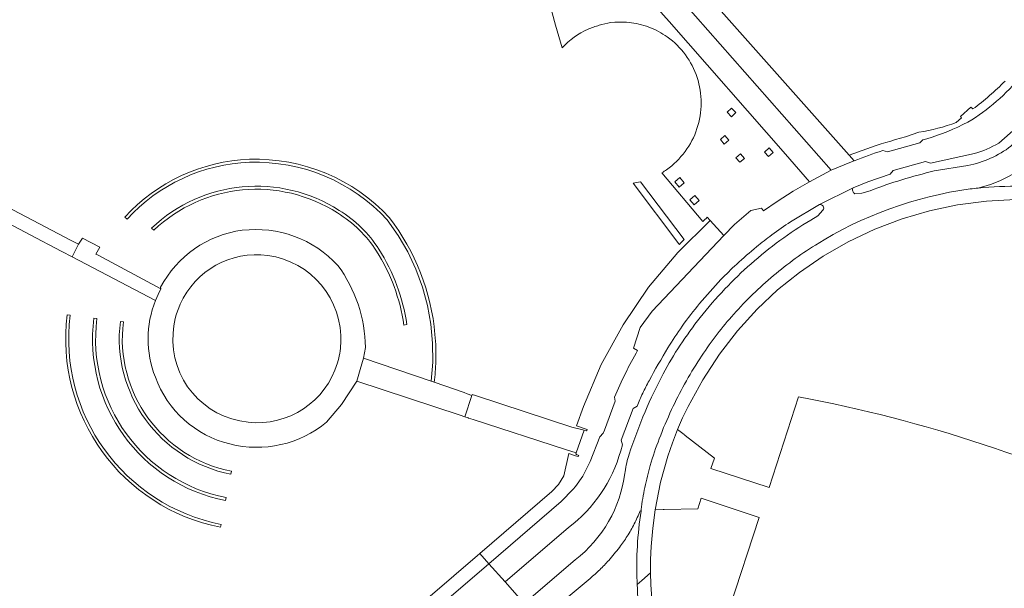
# Model space of a CAD drawing. Extents: x 152048 to 156914, y 461460 to 468786.
# Tile 197 of 256: x 154117 to 154264, y 467892 to 467976. Entities that reach past the tile are written whole.
import ezdxf

# ---------------------------------------------------------------- set-up
doc = ezdxf.new("R2010")
doc.units = 0
doc.header["$LTSCALE"] = 0.75
for name, color, linetype, lineweight in [('B-RO-VH-VERHARDING_ASFALT-GV', 251, 'CONTINUOUS', 18), ('B-RO-VH-VERHARDING_BETON-GV', 251, 'CONTINUOUS', 18), ('B-RO-VH-VERHARDING_BETONSTRAATSTEEN-GV', 251, 'CONTINUOUS', 18), ('B-RO-VH-VERHARDING_OPEN-GV', 251, 'CONTINUOUS', 18), ('B-RO-VH-VERHARDING_STRAATBAKSTEEN-GV', 251, 'CONTINUOUS', 18)]:
    doc.layers.add(name, color=color, linetype=linetype, lineweight=lineweight)

msp = doc.modelspace()

# ---------------------------------------------------------------- linework, layer by layer
at = {"layer": 'B-RO-VH-VERHARDING_ASFALT-GV'}
for points in [[(154204.119, 467988.195), (154204.125, 467988.185), (154210.565, 467979.817), (154210.572, 467979.809), (154213.916, 467976.007), (154231.238, 467956.318), (154234.816, 467952.191), (154238.036, 467953.903), (154212.325, 467983.108), (154212.019, 467983.607), (154208.057, 467989.142), (154178.178, 468023.026), (154147.576, 468057.813), (154142.737, 468053.616)], [(154204.119, 467988.195), (154204.125, 467988.185), (154210.565, 467979.817), (154210.572, 467979.809), (154213.916, 467976.007), (154231.238, 467956.318), (154234.816, 467952.191), (154238.036, 467953.903), (154212.325, 467983.108), (154212.019, 467983.607), (154208.057, 467989.142), (154178.178, 468023.026), (154147.576, 468057.813), (154142.737, 468053.616)], [(154259.884, 467951.258), (154261.712, 467951.79), (154263.126, 467952.339), (154264.487, 467953.011), (154265.784, 467953.798), (154267.007, 467954.696), (154277.422, 467963.858), (154278.526, 467964.829), (154280.529, 467966.644), (154278.203, 467969.44), (154264.777, 467957.479)], [(154259.884, 467951.258), (154261.712, 467951.79), (154263.126, 467952.339), (154264.487, 467953.011), (154265.784, 467953.798), (154267.007, 467954.696), (154277.422, 467963.858), (154278.526, 467964.829), (154280.529, 467966.644), (154278.203, 467969.44), (154264.777, 467957.479)], [(154258.368, 467954.604), (154253.371, 467953.808)], [(154258.368, 467954.604), (154253.371, 467953.808)], [(154208.546, 467951.971), (154215.379, 467942.981), (154215.45, 467942.888)], [(154208.546, 467951.971), (154215.379, 467942.981), (154215.45, 467942.888)], [(154216.154, 467943.617), (154209.633, 467952.197)], [(154216.154, 467943.617), (154209.633, 467952.197)], [(154241.312, 467951.319), (154236.303, 467948.796)], [(154241.312, 467951.319), (154236.303, 467948.796)], [(154243.819, 467950.874), (154242.601, 467950.487), (154241.542, 467950.408)], [(154243.819, 467950.874), (154242.601, 467950.487), (154241.542, 467950.408)], [(154236.793, 467947.979), (154236.018, 467947.122), (154234.989, 467946.502)], [(154236.793, 467947.979), (154236.018, 467947.122), (154234.989, 467946.502)], [(154207.358, 467909.097), (154207.33, 467908.874)], [(154207.358, 467909.097), (154207.33, 467908.874)], [(154209.59, 467903.25), (154209.736, 467903.239), (154209.751, 467903.452)], [(154209.59, 467903.25), (154209.736, 467903.239), (154209.751, 467903.452)], [(154182.984, 467881.417), (154192.328, 467889.497), (154189.522, 467892.695), (154187.091, 467895.417), (154172.75, 467883.114), (154176.644, 467878.642), (154177.27, 467879.145), (154177.892, 467879.621), (154179.506, 467880.781), (154180.075, 467881.14)], [(154182.984, 467881.417), (154192.328, 467889.497), (154189.522, 467892.695), (154187.091, 467895.417), (154172.75, 467883.114), (154176.644, 467878.642), (154177.27, 467879.145), (154177.892, 467879.621), (154179.506, 467880.781), (154180.075, 467881.14)], [(154199.942, 467895.978), (154192.328, 467889.497), (154194.687, 467886.813), (154196.483, 467888.346)], [(154199.942, 467895.978), (154192.328, 467889.497), (154194.687, 467886.813), (154196.483, 467888.346)], [(154197.593, 467889.367), (154198.305, 467889.968), (154202.168, 467893.236)], [(154197.593, 467889.367), (154198.305, 467889.968), (154202.168, 467893.236)]]:
    msp.add_lwpolyline(points, dxfattribs=at)
for points in [[(154264.777, 467957.479, -0.1083965), (154258.368, 467954.604)], [(154264.777, 467957.479, -0.1083965), (154258.368, 467954.604)], [(154253.371, 467953.808, 0.0328595), (154243.819, 467950.874)], [(154253.371, 467953.808, 0.0328595), (154243.819, 467950.874)], [(154209.633, 467952.197, -0.0238447), (154208.546, 467951.971)], [(154209.633, 467952.197, -0.0238447), (154208.546, 467951.971)], [(154235.67, 467942.784, -0.1064265), (154258.691, 467951.136)], [(154235.67, 467942.784, -0.1064265), (154258.691, 467951.136)], [(154241.542, 467950.408, -0.4370173), (154241.312, 467951.319)], [(154241.542, 467950.408, -0.4370173), (154241.312, 467951.319)], [(154258.691, 467951.136, -0.0050621), (154259.884, 467951.258)], [(154258.691, 467951.136, -0.0050621), (154259.884, 467951.258)], [(154236.303, 467948.796, -0.7105314), (154236.793, 467947.979)], [(154236.303, 467948.796, -0.7105314), (154236.793, 467947.979)], [(154234.989, 467946.502, 0.0229647), (154230.398, 467943.46)], [(154234.989, 467946.502, 0.0229647), (154230.398, 467943.46)], [(154215.45, 467942.888, -0.0048955), (154216.154, 467943.617)], [(154215.45, 467942.888, -0.0048955), (154216.154, 467943.617)], [(154230.398, 467943.46, 0.0229985), (154226.103, 467940.013)], [(154230.398, 467943.46, 0.0229985), (154226.103, 467940.013)], [(154232.265, 467940.474, -0.0204913), (154235.67, 467942.784)], [(154232.265, 467940.474, -0.0204913), (154235.67, 467942.784)], [(154154.19, 467941.235, 0.3330728), (154141.16, 467933.981)], [(154154.19, 467941.235, 0.3330728), (154141.16, 467933.981)], [(154165.059, 467928.152, 0.391447), (154154.19, 467941.235)], [(154165.059, 467928.152, 0.391447), (154154.19, 467941.235)], [(154229.031, 467937.908, -0.0186121), (154232.265, 467940.474)], [(154229.031, 467937.908, -0.0186121), (154232.265, 467940.474)], [(154226.103, 467940.013, 0.023152), (154222.212, 467936.259)], [(154226.103, 467940.013, 0.023152), (154222.212, 467936.259)], [(154226.016, 467935.135, -0.01867), (154229.031, 467937.908)], [(154226.016, 467935.135, -0.01867), (154229.031, 467937.908)], [(154222.212, 467936.259, 0.0223078), (154218.532, 467932.01)], [(154222.212, 467936.259, 0.0223078), (154218.532, 467932.01)], [(154223.192, 467932.131, -0.0185347), (154226.016, 467935.135)], [(154223.192, 467932.131, -0.0185347), (154226.016, 467935.135)], [(154141.16, 467933.981, 0.0894429), (154140.104, 467929.689)], [(154141.16, 467933.981, 0.0894429), (154140.104, 467929.689)], [(154218.532, 467932.01, 0.0220864), (154215.549, 467927.886)], [(154218.532, 467932.01, 0.0220864), (154215.549, 467927.886)], [(154220.775, 467929.156, -0.0185394), (154223.192, 467932.131)], [(154220.775, 467929.156, -0.0185394), (154223.192, 467932.131)], [(154140.104, 467929.689, 0.4069393), (154151.259, 467916.452)], [(154140.104, 467929.689, 0.4069393), (154151.259, 467916.452)], [(154218.473, 467925.87, -0.0175603), (154220.775, 467929.156)], [(154218.473, 467925.87, -0.0175603), (154220.775, 467929.156)], [(154164.561, 467925.257, 0.0593789), (154165.059, 467928.152)], [(154164.561, 467925.257, 0.0593789), (154165.059, 467928.152)], [(154215.549, 467927.886, 0.0231234), (154213.038, 467923.667)], [(154215.549, 467927.886, 0.0231234), (154213.038, 467923.667)], [(154216.215, 467922.122, -0.0176375), (154218.473, 467925.87)], [(154216.215, 467922.122, -0.0176375), (154218.473, 467925.87)], [(154151.259, 467916.452, 0.3634642), (154164.561, 467925.257)], [(154151.259, 467916.452, 0.3634642), (154164.561, 467925.257)], [(154213.038, 467923.667, 0.0228318), (154210.335, 467918.011)], [(154213.038, 467923.667, 0.0228318), (154210.335, 467918.011)], [(154214.286, 467918.34, -0.017697), (154216.215, 467922.122)], [(154214.286, 467918.34, -0.017697), (154216.215, 467922.122)], [(154212.447, 467913.995, -0.0177554), (154214.286, 467918.34)], [(154212.447, 467913.995, -0.0177554), (154214.286, 467918.34)], [(154210.335, 467918.011, 0.0216724), (154207.97, 467911.694)], [(154210.335, 467918.011, 0.0216724), (154207.97, 467911.694)], [(154211.111, 467910.025, -0.0206858), (154212.447, 467913.995)], [(154211.111, 467910.025, -0.0206858), (154212.447, 467913.995)], [(154207.97, 467911.694, 0.0208931), (154207.609, 467910.409)], [(154207.97, 467911.694, 0.0208931), (154207.609, 467910.409)], [(154207.609, 467910.409, 0.0206967), (154207.358, 467909.097)], [(154207.609, 467910.409, 0.0206967), (154207.358, 467909.097)], [(154210.299, 467906.766, -0.0202916), (154211.111, 467910.025)], [(154210.299, 467906.766, -0.0202916), (154211.111, 467910.025)], [(154207.33, 467908.874, -0.1983743), (154199.942, 467895.978)], [(154207.33, 467908.874, -0.1983743), (154199.942, 467895.978)], [(154209.751, 467903.452, -0.0205557), (154210.299, 467906.766)], [(154209.751, 467903.452, -0.0205557), (154210.299, 467906.766)], [(154208.722, 467901.335, 0.0240503), (154209.59, 467903.25)], [(154208.722, 467901.335, 0.0240503), (154209.59, 467903.25)], [(154207.682, 467899.507, 0.0238272), (154208.722, 467901.335)], [(154207.682, 467899.507, 0.0238272), (154208.722, 467901.335)], [(154206.525, 467897.844, 0.023414), (154207.682, 467899.507)], [(154206.525, 467897.844, 0.023414), (154207.682, 467899.507)], [(154204.929, 467895.912, 0.0186998), (154206.525, 467897.844)], [(154204.929, 467895.912, 0.0186998), (154206.525, 467897.844)], [(154203.598, 467894.523, 0.0191246), (154204.929, 467895.912)], [(154203.598, 467894.523, 0.0191246), (154204.929, 467895.912)], [(154202.168, 467893.236, 0.0187768), (154203.598, 467894.523)], [(154202.168, 467893.236, 0.0187768), (154203.598, 467894.523)]]:
    msp.add_lwpolyline(points, format="xyb", dxfattribs=at)
for points in [[(154128.95, 467941.276), (154128.624, 467941.45), (154129.188, 467942.475), (154126.62, 467943.812), (154126.038, 467942.897), (154125.093, 467941.034), (154137.499, 467934.554), (154137.882, 467935.426), (154138.266, 467936.295)], [(154128.95, 467941.276), (154128.624, 467941.45), (154129.188, 467942.475), (154126.62, 467943.812), (154126.038, 467942.897), (154125.093, 467941.034), (154137.499, 467934.554), (154137.882, 467935.426), (154138.266, 467936.295)], [(154167.962, 467924.266), (154167.459, 467922.552), (154182.809, 467917.501), (154183.496, 467917.27), (154184.545, 467920.435), (154183.866, 467920.693), (154183.425, 467920.845), (154178.956, 467922.38), (154178.512, 467922.532), (154168.461, 467925.984)], [(154167.962, 467924.266), (154167.459, 467922.552), (154182.809, 467917.501), (154183.496, 467917.27), (154184.545, 467920.435), (154183.866, 467920.693), (154183.425, 467920.845), (154178.956, 467922.38), (154178.512, 467922.532), (154168.461, 467925.984)]]:
    msp.add_lwpolyline(points, close=True, dxfattribs=at)
at = {"layer": 'B-RO-VH-VERHARDING_BETON-GV'}
for points in [[(154266.294, 467967.928, -0.0849222), (154258.369, 467961.063)], [(154266.294, 467967.928, -0.0849222), (154258.369, 467961.063)], [(154258.369, 467961.063, -0.0478476), (154252.263, 467958.605)], [(154258.369, 467961.063, -0.0478476), (154252.263, 467958.605)], [(154259.355, 467956.39, 0.0681731), (154262.947, 467957.949)], [(154259.355, 467956.39, 0.0681731), (154262.947, 467957.949)], [(154245.69, 467956.84, 0.0126736), (154241.441, 467955.308)], [(154245.69, 467956.84, 0.0126736), (154241.441, 467955.308)], [(154151.485, 467955.539, 0.2005439), (154132.932, 467946.954)], [(154151.485, 467955.539, 0.2005439), (154132.932, 467946.954)], [(154133.263, 467946.65, -0.2006735), (154151.5, 467955.09)], [(154133.263, 467946.65, -0.2006735), (154151.5, 467955.09)], [(154172.302, 467946.854, 0.2177513), (154151.485, 467955.539)], [(154172.302, 467946.854, 0.2177513), (154151.485, 467955.539)], [(154151.5, 467955.09, -0.2177589), (154171.972, 467946.548)], [(154151.5, 467955.09, -0.2177589), (154171.972, 467946.548)], [(154241.441, 467955.308, 0.0041682), (154239.952, 467954.712)], [(154241.441, 467955.308, 0.0041682), (154239.952, 467954.712)], [(154164.811, 467947.939, 0.3451263), (154136.908, 467945.307)], [(154164.811, 467947.939, 0.3451263), (154136.908, 467945.307)], [(154137.219, 467944.982, -0.3451051), (154164.57, 467947.559)], [(154137.219, 467944.982, -0.3451051), (154164.57, 467947.559)], [(154164.57, 467947.559, -0.114982), (154170.382, 467941.891)], [(154164.57, 467947.559, -0.114982), (154170.382, 467941.891)], [(154170.739, 467942.161, 0.1148116), (154164.811, 467947.939)], [(154170.739, 467942.161, 0.1148116), (154164.811, 467947.939)], [(154179.077, 467929.515, 0.1421618), (154172.302, 467946.854)], [(154179.077, 467929.515, 0.1421618), (154172.302, 467946.854)], [(154229.19, 467944.29, -0.0119271), (154231.994, 467946.249)], [(154229.19, 467944.29, -0.0119271), (154231.994, 467946.249)], [(154226.927, 467942.531, -0.0144431), (154229.19, 467944.29)], [(154226.927, 467942.531, -0.0144431), (154229.19, 467944.29)], [(154170.382, 467941.891, -0.1050603), (154174.455, 467930.897)], [(154170.382, 467941.891, -0.1050603), (154174.455, 467930.897)], [(154174.9, 467930.962, 0.1052464), (154170.739, 467942.161)], [(154174.9, 467930.962, 0.1052464), (154170.739, 467942.161)], [(154223.966, 467939.955, -0.0135426), (154226.927, 467942.531)], [(154223.966, 467939.955, -0.0135426), (154226.927, 467942.531)], [(154221.618, 467937.647, -0.0163218), (154223.966, 467939.955)], [(154221.618, 467937.647, -0.0163218), (154223.966, 467939.955)], [(154218.448, 467934.09, -0.0164889), (154221.618, 467937.647)], [(154218.448, 467934.09, -0.0164889), (154221.618, 467937.647)], [(154215.867, 467930.748, -0.0187563), (154218.448, 467934.09)], [(154215.867, 467930.748, -0.0187563), (154218.448, 467934.09)], [(154124.347, 467932.403, 0.3939644), (154147.17, 467900.823)], [(154124.347, 467932.403, 0.3939644), (154147.17, 467900.823)], [(154147.258, 467901.264, -0.3938957), (154124.793, 467932.341)], [(154147.258, 467901.264, -0.3938957), (154124.793, 467932.341)], [(154128.329, 467931.925, 0.3955459), (154147.931, 467904.797)], [(154128.329, 467931.925, 0.3955459), (154147.931, 467904.797)], [(154148.02, 467905.238, -0.3952844), (154128.775, 467931.869)], [(154148.02, 467905.238, -0.3952844), (154128.775, 467931.869)], [(154132.262, 467931.438, 0.3942592), (154148.722, 467908.716)], [(154132.262, 467931.438, 0.3942592), (154148.722, 467908.716)], [(154148.81, 467909.157, -0.3946397), (154132.709, 467931.384)], [(154148.81, 467909.157, -0.3946397), (154132.709, 467931.384)], [(154213.735, 467927.516, -0.0186242), (154215.867, 467930.748)], [(154213.735, 467927.516, -0.0186242), (154215.867, 467930.748)], [(154179.197, 467925.496, 0.0306179), (154179.077, 467929.515)], [(154179.197, 467925.496, 0.0306179), (154179.077, 467929.515)], [(154210.933, 467922.626, -0.0127207), (154213.735, 467927.516)], [(154210.933, 467922.626, -0.0127207), (154213.735, 467927.516)], [(154178.956, 467922.38, 0.0234362), (154179.197, 467925.496)], [(154178.956, 467922.38, 0.0234362), (154179.197, 467925.496)], [(154209.987, 467920.759, -0.0138885), (154210.933, 467922.626)], [(154209.987, 467920.759, -0.0138885), (154210.933, 467922.626)], [(154209.137, 467918.847, -0.013684), (154209.987, 467920.759)], [(154209.137, 467918.847, -0.013684), (154209.987, 467920.759)], [(154198.939, 467900.777, 0.1628066), (154206.706, 467912.181)], [(154198.939, 467900.777, 0.1628066), (154206.706, 467912.181)]]:
    msp.add_lwpolyline(points, format="xyb", dxfattribs=at)
for points in [[(154262.947, 467957.949), (154272.677, 467966.526)], [(154262.947, 467957.949), (154272.677, 467966.526)], [(154252.263, 467958.605), (154251.638, 467958.438), (154251.216, 467957.992), (154246.404, 467956.661), (154245.69, 467956.84)], [(154252.263, 467958.605), (154251.638, 467958.438), (154251.216, 467957.992), (154246.404, 467956.661), (154245.69, 467956.84)], [(154231.994, 467946.249), (154236.303, 467948.796), (154241.312, 467951.319), (154243.463, 467952.175), (154246.787, 467953.339), (154247.267, 467953.866), (154252.039, 467955.217), (154252.807, 467954.986), (154259.355, 467956.39)], [(154231.994, 467946.249), (154236.303, 467948.796), (154241.312, 467951.319), (154243.463, 467952.175), (154246.787, 467953.339), (154247.267, 467953.866), (154252.039, 467955.217), (154252.807, 467954.986), (154259.355, 467956.39)], [(154239.952, 467954.712), (154238.296, 467954.041), (154238.036, 467953.903), (154234.816, 467952.191), (154232.367, 467950.791), (154229.985, 467949.284), (154227.966, 467947.889), (154227.674, 467948.297), (154226.051, 467947.949), (154223.616, 467945.861), (154222.042, 467944.197), (154211.402, 467932.952), (154209.585, 467930.555), (154208.619, 467927.463), (154209.221, 467927.124), (154208.989, 467926.733), (154207.829, 467924.591), (154207.754, 467924.431), (154207.665, 467924.253), (154206.758, 467922.404), (154205.771, 467920.177), (154205.872, 467919.567), (154204.283, 467915.253), (154204.114, 467914.8), (154203.616, 467914.28), (154202.171, 467910.631), (154201.069, 467908.413), (154199.963, 467906.897), (154199.66, 467906.483), (154197.829, 467904.68), (154187.091, 467895.417), (154189.522, 467892.695), (154198.939, 467900.777)], [(154239.952, 467954.712), (154238.296, 467954.041), (154238.036, 467953.903), (154234.816, 467952.191), (154232.367, 467950.791), (154229.985, 467949.284), (154227.966, 467947.889), (154227.674, 467948.297), (154226.051, 467947.949), (154223.616, 467945.861), (154222.042, 467944.197), (154211.402, 467932.952), (154209.585, 467930.555), (154208.619, 467927.463), (154209.221, 467927.124), (154208.989, 467926.733), (154207.829, 467924.591), (154207.754, 467924.431), (154207.665, 467924.253), (154206.758, 467922.404), (154205.771, 467920.177), (154205.872, 467919.567), (154204.283, 467915.253), (154204.114, 467914.8), (154203.616, 467914.28), (154202.171, 467910.631), (154201.069, 467908.413), (154199.963, 467906.897), (154199.66, 467906.483), (154197.829, 467904.68), (154187.091, 467895.417), (154189.522, 467892.695), (154198.939, 467900.777)], [(154132.932, 467946.954), (154133.263, 467946.65)], [(154132.932, 467946.954), (154133.263, 467946.65)], [(154171.972, 467946.548), (154173.599, 467944.226), (154175.02, 467941.772), (154176.224, 467939.205), (154177.202, 467936.543), (154177.947, 467933.807), (154178.453, 467931.017), (154178.717, 467928.194), (154178.737, 467925.359), (154178.512, 467922.532), (154178.956, 467922.38)], [(154171.972, 467946.548), (154173.599, 467944.226), (154175.02, 467941.772), (154176.224, 467939.205), (154177.202, 467936.543), (154177.947, 467933.807), (154178.453, 467931.017), (154178.717, 467928.194), (154178.737, 467925.359), (154178.512, 467922.532), (154178.956, 467922.38)], [(154136.908, 467945.307), (154137.219, 467944.982)], [(154136.908, 467945.307), (154137.219, 467944.982)], [(154124.793, 467932.341), (154124.347, 467932.403)], [(154124.793, 467932.341), (154124.347, 467932.403)], [(154128.775, 467931.869), (154128.329, 467931.925)], [(154128.775, 467931.869), (154128.329, 467931.925)], [(154132.709, 467931.384), (154132.262, 467931.438)], [(154132.709, 467931.384), (154132.262, 467931.438)], [(154174.455, 467930.897), (154174.9, 467930.962)], [(154174.455, 467930.897), (154174.9, 467930.962)], [(154206.706, 467912.181), (154206.982, 467913.086), (154206.768, 467913.774), (154208.564, 467918.505), (154209.137, 467918.847)], [(154206.706, 467912.181), (154206.982, 467913.086), (154206.768, 467913.774), (154208.564, 467918.505), (154209.137, 467918.847)], [(154148.722, 467908.716), (154148.81, 467909.157)], [(154148.722, 467908.716), (154148.81, 467909.157)], [(154147.931, 467904.797), (154148.02, 467905.238)], [(154147.931, 467904.797), (154148.02, 467905.238)], [(154147.17, 467900.823), (154147.258, 467901.264)], [(154147.17, 467900.823), (154147.258, 467901.264)]]:
    msp.add_lwpolyline(points, dxfattribs=at)
at = {"layer": 'B-RO-VH-VERHARDING_BETONSTRAATSTEEN-GV'}
for points in [[(154222.952, 467986.932), (154212.019, 467983.607), (154212.325, 467983.108), (154238.036, 467953.903), (154238.296, 467954.041), (154239.952, 467954.712)], [(154222.952, 467986.932), (154212.019, 467983.607), (154212.325, 467983.108), (154238.036, 467953.903), (154238.296, 467954.041), (154239.952, 467954.712)], [(154205.393, 467981.534), (154205.047, 467981.44), (154202.887, 467980.878), (154196.009, 467978.933), (154196.488, 467977.295), (154197.02, 467975.488), (154198.009, 467972.133)], [(154205.393, 467981.534), (154205.047, 467981.44), (154202.887, 467980.878), (154196.009, 467978.933), (154196.488, 467977.295), (154197.02, 467975.488), (154198.009, 467972.133)], [(154240.691, 467956.154), (154218.898, 467980.73), (154220.89, 467982.505), (154221.178, 467982.159)], [(154240.691, 467956.154), (154218.898, 467980.73), (154220.89, 467982.505), (154221.178, 467982.159)], [(154213.916, 467976.007), (154210.572, 467979.809), (154210.565, 467979.817)], [(154213.916, 467976.007), (154210.572, 467979.809), (154210.565, 467979.817)], [(154205.201, 467975.864), (154205.839, 467975.943), (154206.481, 467975.951)], [(154205.201, 467975.864), (154205.839, 467975.943), (154206.481, 467975.951)], [(154219.582, 467946.913), (154220.02, 467946.426), (154222.042, 467944.197), (154223.616, 467945.861), (154226.051, 467947.949), (154227.674, 467948.297), (154227.966, 467947.889), (154229.985, 467949.284), (154232.367, 467950.791), (154234.816, 467952.191), (154231.238, 467956.318), (154213.916, 467976.007)], [(154219.582, 467946.913), (154220.02, 467946.426), (154222.042, 467944.197), (154223.616, 467945.861), (154226.051, 467947.949), (154227.674, 467948.297), (154227.966, 467947.889), (154229.985, 467949.284), (154232.367, 467950.791), (154234.816, 467952.191), (154231.238, 467956.318), (154213.916, 467976.007)], [(154272.677, 467966.526), (154262.947, 467957.949)], [(154272.677, 467966.526), (154262.947, 467957.949)], [(154291.887, 467945.32), (154292.918, 467946.209), (154281.662, 467959.029), (154277.422, 467963.858), (154267.007, 467954.696), (154265.784, 467953.798), (154264.487, 467953.011), (154263.126, 467952.339), (154261.712, 467951.79), (154259.884, 467951.258)], [(154291.887, 467945.32), (154292.918, 467946.209), (154281.662, 467959.029), (154277.422, 467963.858), (154267.007, 467954.696), (154265.784, 467953.798), (154264.487, 467953.011), (154263.126, 467952.339), (154261.712, 467951.79), (154259.884, 467951.258)], [(154259.115, 467963.028), (154258.803, 467963.281), (154257.253, 467961.912), (154257.42, 467961.724), (154256.632, 467961.026)], [(154259.115, 467963.028), (154258.803, 467963.281), (154257.253, 467961.912), (154257.42, 467961.724), (154256.632, 467961.026)], [(154251.078, 467959.571), (154249.072, 467958.87)], [(154251.078, 467959.571), (154249.072, 467958.87)], [(154245.69, 467956.84), (154246.404, 467956.661), (154251.216, 467957.992), (154251.638, 467958.438), (154252.263, 467958.605)], [(154245.69, 467956.84), (154246.404, 467956.661), (154251.216, 467957.992), (154251.638, 467958.438), (154252.263, 467958.605)], [(154243.306, 467957.102), (154240.691, 467956.154), (154241.441, 467955.308)], [(154243.306, 467957.102), (154240.691, 467956.154), (154241.441, 467955.308)], [(154259.355, 467956.39), (154252.807, 467954.986), (154252.039, 467955.217), (154247.267, 467953.866), (154246.787, 467953.339), (154243.463, 467952.175), (154241.312, 467951.319)], [(154259.355, 467956.39), (154252.807, 467954.986), (154252.039, 467955.217), (154247.267, 467953.866), (154246.787, 467953.339), (154243.463, 467952.175), (154241.312, 467951.319)], [(154241.441, 467955.308), (154240.691, 467956.154)], [(154241.441, 467955.308), (154240.691, 467956.154)], [(154212.823, 467953.529), (154218.914, 467946.305)], [(154212.823, 467953.529), (154218.914, 467946.305)], [(154253.371, 467953.808), (154258.368, 467954.604)], [(154253.371, 467953.808), (154258.368, 467954.604)], [(154241.542, 467950.408), (154242.601, 467950.487), (154243.819, 467950.874)], [(154241.542, 467950.408), (154242.601, 467950.487), (154243.819, 467950.874)], [(154209.135, 467892.787), (154209.154, 467892.32), (154209.854, 467892.937), (154211.14, 467894.069), (154211.154, 467896.026), (154211.234, 467897.977), (154211.465, 467900.715), (154211.829, 467903.44), (154212.634, 467907.524), (154213.714, 467911.382), (154214.403, 467913.391), (154215.176, 467915.373), (154215.927, 467917.093), (154216.736, 467918.786), (154218.927, 467922.773), (154221.416, 467926.577), (154224.074, 467930.035), (154227.007, 467933.266), (154230.038, 467936.12), (154233.287, 467938.724), (154236.838, 467941.133), (154240.558, 467943.266), (154244.505, 467945.137), (154248.585, 467946.693), (154252.665, 467947.902), (154256.834, 467948.777), (154261.136, 467949.333), (154265.469, 467949.546)], [(154209.135, 467892.787), (154209.154, 467892.32), (154209.854, 467892.937), (154211.14, 467894.069), (154211.154, 467896.026), (154211.234, 467897.977), (154211.465, 467900.715), (154211.829, 467903.44), (154212.634, 467907.524), (154213.714, 467911.382), (154214.403, 467913.391), (154215.176, 467915.373), (154215.927, 467917.093), (154216.736, 467918.786), (154218.927, 467922.773), (154221.416, 467926.577), (154224.074, 467930.035), (154227.007, 467933.266), (154230.038, 467936.12), (154233.287, 467938.724), (154236.838, 467941.133), (154240.558, 467943.266), (154244.505, 467945.137), (154248.585, 467946.693), (154252.665, 467947.902), (154256.834, 467948.777), (154261.136, 467949.333), (154265.469, 467949.546)], [(154236.303, 467948.796), (154231.994, 467946.249)], [(154236.303, 467948.796), (154231.994, 467946.249)], [(154234.989, 467946.502), (154236.018, 467947.122), (154236.793, 467947.979)], [(154234.989, 467946.502), (154236.018, 467947.122), (154236.793, 467947.979)], [(154138.248, 467936.505), (154138.266, 467936.295), (154137.882, 467935.426), (154137.499, 467934.554)], [(154138.248, 467936.505), (154138.266, 467936.295), (154137.882, 467935.426), (154137.499, 467934.554)], [(154167.459, 467922.552), (154167.962, 467924.266), (154168.461, 467925.984), (154168.74, 467927.557)], [(154167.459, 467922.552), (154167.962, 467924.266), (154168.461, 467925.984), (154168.74, 467927.557)], [(154162.943, 467916.461), (154165.179, 467919.095), (154167.459, 467922.552)], [(154162.943, 467916.461), (154165.179, 467919.095), (154167.459, 467922.552)], [(154209.137, 467918.847), (154208.564, 467918.505), (154206.768, 467913.774), (154206.982, 467913.086), (154206.706, 467912.181)], [(154209.137, 467918.847), (154208.564, 467918.505), (154206.768, 467913.774), (154206.982, 467913.086), (154206.706, 467912.181)], [(154207.33, 467908.874), (154207.358, 467909.097)], [(154207.33, 467908.874), (154207.358, 467909.097)], [(154209.751, 467903.452), (154209.736, 467903.239)], [(154209.751, 467903.452), (154209.736, 467903.239)], [(154198.939, 467900.777), (154189.522, 467892.695), (154192.328, 467889.497), (154199.942, 467895.978)], [(154198.939, 467900.777), (154189.522, 467892.695), (154192.328, 467889.497), (154199.942, 467895.978)], [(154211.394, 467889.444), (154211.194, 467892.333), (154211.14, 467894.069), (154209.854, 467892.937), (154209.154, 467892.32)], [(154211.394, 467889.444), (154211.194, 467892.333), (154211.14, 467894.069), (154209.854, 467892.937), (154209.154, 467892.32)]]:
    msp.add_lwpolyline(points, dxfattribs=at)
for points in [[(154201.855, 467974.88, -0.0273507), (154203.501, 467975.463)], [(154201.855, 467974.88, -0.0273507), (154203.501, 467975.463)], [(154203.501, 467975.463, -0.0277671), (154205.201, 467975.864)], [(154203.501, 467975.463, -0.0277671), (154205.201, 467975.864)], [(154206.481, 467975.951, -0.0615654), (154209.397, 467975.649)], [(154206.481, 467975.951, -0.0615654), (154209.397, 467975.649)], [(154209.397, 467975.649, -0.065969), (154212.341, 467974.546)], [(154209.397, 467975.649, -0.065969), (154212.341, 467974.546)], [(154198.009, 467972.133, -0.1002287), (154201.855, 467974.88)], [(154198.009, 467972.133, -0.1002287), (154201.855, 467974.88)], [(154212.341, 467974.546, -0.0320269), (154213.637, 467973.745)], [(154212.341, 467974.546, -0.0320269), (154213.637, 467973.745)], [(154213.637, 467973.745, -0.1605692), (154218.079, 467967.713)], [(154213.637, 467973.745, -0.1605692), (154218.079, 467967.713)], [(154218.079, 467967.713, -0.1606255), (154218.06, 467960.099)], [(154218.079, 467967.713, -0.1606255), (154218.06, 467960.099)], [(154258.369, 467961.063, 0.0849222), (154266.294, 467967.928)], [(154258.369, 467961.063, 0.0849222), (154266.294, 467967.928)], [(154263.898, 467967.173, -0.0412163), (154259.115, 467963.028)], [(154263.898, 467967.173, -0.0412163), (154259.115, 467963.028)], [(154256.632, 467961.026, -0.0545827), (154251.078, 467959.571)], [(154256.632, 467961.026, -0.0545827), (154251.078, 467959.571)], [(154252.263, 467958.605, 0.0478476), (154258.369, 467961.063)], [(154252.263, 467958.605, 0.0478476), (154258.369, 467961.063)], [(154218.06, 467960.099, -0.1597771), (154213.528, 467953.991)], [(154218.06, 467960.099, -0.1597771), (154213.528, 467953.991)], [(154249.072, 467958.87, 0.0187735), (154243.306, 467957.102)], [(154249.072, 467958.87, 0.0187735), (154243.306, 467957.102)], [(154262.947, 467957.949, -0.0681731), (154259.355, 467956.39)], [(154262.947, 467957.949, -0.0681731), (154259.355, 467956.39)], [(154241.441, 467955.308, -0.0126736), (154245.69, 467956.84)], [(154241.441, 467955.308, -0.0126736), (154245.69, 467956.84)], [(154258.368, 467954.604, 0.1083965), (154264.777, 467957.479)], [(154258.368, 467954.604, 0.1083965), (154264.777, 467957.479)], [(154239.952, 467954.712, -0.0041682), (154241.441, 467955.308)], [(154239.952, 467954.712, -0.0041682), (154241.441, 467955.308)], [(154213.528, 467953.991, -0.0197447), (154212.823, 467953.529)], [(154213.528, 467953.991, -0.0197447), (154212.823, 467953.529)], [(154243.819, 467950.874, -0.0328595), (154253.371, 467953.808)], [(154243.819, 467950.874, -0.0328595), (154253.371, 467953.808)], [(154258.691, 467951.136, 0.1064265), (154235.67, 467942.784)], [(154258.691, 467951.136, 0.1064265), (154235.67, 467942.784)], [(154241.312, 467951.319, 0.4370173), (154241.542, 467950.408)], [(154241.312, 467951.319, 0.4370173), (154241.542, 467950.408)], [(154259.884, 467951.258, 0.0050621), (154258.691, 467951.136)], [(154259.884, 467951.258, 0.0050621), (154258.691, 467951.136)], [(154272.692, 467951.146, 0.0507511), (154259.884, 467951.258)], [(154259.884, 467951.258, -0.0507511), (154272.692, 467951.146)], [(154272.692, 467951.146, 0.0507511), (154259.884, 467951.258)], [(154259.884, 467951.258, -0.0507511), (154272.692, 467951.146)], [(154236.793, 467947.979, 0.7105314), (154236.303, 467948.796)], [(154236.793, 467947.979, 0.7105314), (154236.303, 467948.796)], [(154218.914, 467946.305, -0.0031279), (154219.582, 467946.913)], [(154218.914, 467946.305, -0.0031279), (154219.582, 467946.913)], [(154231.994, 467946.249, 0.0119271), (154229.19, 467944.29)], [(154231.994, 467946.249, 0.0119271), (154229.19, 467944.29)], [(154230.398, 467943.46, -0.0229647), (154234.989, 467946.502)], [(154230.398, 467943.46, -0.0229647), (154234.989, 467946.502)], [(154150.41, 467944.986, 0.2445922), (154138.248, 467936.505)], [(154150.41, 467944.986, 0.2445922), (154138.248, 467936.505)], [(154164.633, 467939.756, 0.2403185), (154150.41, 467944.986)], [(154164.633, 467939.756, 0.2403185), (154150.41, 467944.986)], [(154226.103, 467940.013, -0.0229985), (154230.398, 467943.46)], [(154226.103, 467940.013, -0.0229985), (154230.398, 467943.46)], [(154229.19, 467944.29, 0.0144431), (154226.927, 467942.531)], [(154229.19, 467944.29, 0.0144431), (154226.927, 467942.531)], [(154226.927, 467942.531, 0.0135426), (154223.966, 467939.955)], [(154226.927, 467942.531, 0.0135426), (154223.966, 467939.955)], [(154235.67, 467942.784, 0.0204913), (154232.265, 467940.474)], [(154235.67, 467942.784, 0.0204913), (154232.265, 467940.474)], [(154141.16, 467933.981, -0.3330728), (154154.19, 467941.235)], [(154141.16, 467933.981, -0.3330728), (154154.19, 467941.235)], [(154154.19, 467941.235, -0.391447), (154165.059, 467928.152)], [(154154.19, 467941.235, -0.391447), (154165.059, 467928.152)], [(154232.265, 467940.474, 0.0186121), (154229.031, 467937.908)], [(154232.265, 467940.474, 0.0186121), (154229.031, 467937.908)], [(154168.74, 467927.557, 0.1558571), (154164.633, 467939.756)], [(154168.74, 467927.557, 0.1558571), (154164.633, 467939.756)], [(154223.966, 467939.955, 0.0163218), (154221.618, 467937.647)], [(154223.966, 467939.955, 0.0163218), (154221.618, 467937.647)], [(154222.212, 467936.259, -0.023152), (154226.103, 467940.013)], [(154222.212, 467936.259, -0.023152), (154226.103, 467940.013)], [(154221.618, 467937.647, 0.0164889), (154218.448, 467934.09)], [(154221.618, 467937.647, 0.0164889), (154218.448, 467934.09)], [(154229.031, 467937.908, 0.01867), (154226.016, 467935.135)], [(154229.031, 467937.908, 0.01867), (154226.016, 467935.135)], [(154218.532, 467932.01, -0.0223078), (154222.212, 467936.259)], [(154218.532, 467932.01, -0.0223078), (154222.212, 467936.259)], [(154137.499, 467934.554, 0.192203), (154137.472, 467923.165)], [(154137.499, 467934.554, 0.192203), (154137.472, 467923.165)], [(154226.016, 467935.135, 0.0185347), (154223.192, 467932.131)], [(154226.016, 467935.135, 0.0185347), (154223.192, 467932.131)], [(154140.104, 467929.689, -0.0894429), (154141.16, 467933.981)], [(154140.104, 467929.689, -0.0894429), (154141.16, 467933.981)], [(154218.448, 467934.09, 0.0187563), (154215.867, 467930.748)], [(154218.448, 467934.09, 0.0187563), (154215.867, 467930.748)], [(154215.549, 467927.886, -0.0220864), (154218.532, 467932.01)], [(154215.549, 467927.886, -0.0220864), (154218.532, 467932.01)], [(154223.192, 467932.131, 0.0185394), (154220.775, 467929.156)], [(154223.192, 467932.131, 0.0185394), (154220.775, 467929.156)], [(154215.867, 467930.748, 0.0186242), (154213.735, 467927.516)], [(154215.867, 467930.748, 0.0186242), (154213.735, 467927.516)], [(154151.259, 467916.452, -0.4069393), (154140.104, 467929.689)], [(154151.259, 467916.452, -0.4069393), (154140.104, 467929.689)], [(154220.775, 467929.156, 0.0175603), (154218.473, 467925.87)], [(154220.775, 467929.156, 0.0175603), (154218.473, 467925.87)], [(154165.059, 467928.152, -0.0593789), (154164.561, 467925.257)], [(154165.059, 467928.152, -0.0593789), (154164.561, 467925.257)], [(154213.735, 467927.516, 0.0127207), (154210.933, 467922.626)], [(154213.735, 467927.516, 0.0127207), (154210.933, 467922.626)], [(154213.038, 467923.667, -0.0231234), (154215.549, 467927.886)], [(154213.038, 467923.667, -0.0231234), (154215.549, 467927.886)], [(154218.473, 467925.87, 0.0176375), (154216.215, 467922.122)], [(154218.473, 467925.87, 0.0176375), (154216.215, 467922.122)], [(154164.561, 467925.257, -0.3634642), (154151.259, 467916.452)], [(154164.561, 467925.257, -0.3634642), (154151.259, 467916.452)], [(154137.472, 467923.165, 0.2520677), (154148.564, 467913.215)], [(154137.472, 467923.165, 0.2520677), (154148.564, 467913.215)], [(154210.933, 467922.626, 0.0138885), (154209.987, 467920.759)], [(154210.933, 467922.626, 0.0138885), (154209.987, 467920.759)], [(154210.335, 467918.011, -0.0228318), (154213.038, 467923.667)], [(154210.335, 467918.011, -0.0228318), (154213.038, 467923.667)], [(154216.215, 467922.122, 0.017697), (154214.286, 467918.34)], [(154216.215, 467922.122, 0.017697), (154214.286, 467918.34)], [(154209.987, 467920.759, 0.013684), (154209.137, 467918.847)], [(154209.987, 467920.759, 0.013684), (154209.137, 467918.847)], [(154214.286, 467918.34, 0.0177554), (154212.447, 467913.995)], [(154214.286, 467918.34, 0.0177554), (154212.447, 467913.995)], [(154207.97, 467911.694, -0.0216724), (154210.335, 467918.011)], [(154207.97, 467911.694, -0.0216724), (154210.335, 467918.011)], [(154148.564, 467913.215, 0.2388173), (154162.943, 467916.461)], [(154148.564, 467913.215, 0.2388173), (154162.943, 467916.461)], [(154212.447, 467913.995, 0.0206858), (154211.111, 467910.025)], [(154212.447, 467913.995, 0.0206858), (154211.111, 467910.025)], [(154206.706, 467912.181, -0.1628066), (154198.939, 467900.777)], [(154206.706, 467912.181, -0.1628066), (154198.939, 467900.777)], [(154207.609, 467910.409, -0.0208931), (154207.97, 467911.694)], [(154207.609, 467910.409, -0.0208931), (154207.97, 467911.694)], [(154207.358, 467909.097, -0.0206967), (154207.609, 467910.409)], [(154207.358, 467909.097, -0.0206967), (154207.609, 467910.409)], [(154211.111, 467910.025, 0.0202916), (154210.299, 467906.766)], [(154211.111, 467910.025, 0.0202916), (154210.299, 467906.766)], [(154199.942, 467895.978, 0.1983743), (154207.33, 467908.874)], [(154199.942, 467895.978, 0.1983743), (154207.33, 467908.874)], [(154210.299, 467906.766, 0.0205557), (154209.751, 467903.452)], [(154210.299, 467906.766, 0.0205557), (154209.751, 467903.452)], [(154209.736, 467903.239, 0.0222344), (154209.188, 467898.018)], [(154209.736, 467903.239, 0.0222344), (154209.188, 467898.018)], [(154209.188, 467898.018, 0.0238955), (154209.135, 467892.787)], [(154209.188, 467898.018, 0.0238955), (154209.135, 467892.787)], [(154209.154, 467892.32, 0.0224861), (154209.618, 467887.159)], [(154209.154, 467892.32, 0.0224861), (154209.618, 467887.159)]]:
    msp.add_lwpolyline(points, format="xyb", dxfattribs=at)
for points in [[(154222.56, 467962.524), (154223.216, 467963.141), (154223.833, 467962.485), (154223.177, 467961.868)], [(154222.56, 467962.524), (154223.216, 467963.141), (154223.833, 467962.485), (154223.177, 467961.868)], [(154221.542, 467958.471), (154222.226, 467959.056), (154222.811, 467958.373), (154222.127, 467957.788)], [(154221.542, 467958.471), (154222.226, 467959.056), (154222.811, 467958.373), (154222.127, 467957.788)], [(154225.116, 467955.679), (154224.432, 467955.094), (154223.847, 467955.777), (154224.531, 467956.362)], [(154225.116, 467955.679), (154224.432, 467955.094), (154223.847, 467955.777), (154224.531, 467956.362)], [(154229.387, 467956.563), (154228.723, 467955.955), (154228.116, 467956.619), (154228.78, 467957.226)], [(154229.387, 467956.563), (154228.723, 467955.955), (154228.116, 467956.619), (154228.78, 467957.226)], [(154214.758, 467952.166), (154215.522, 467952.81), (154216.167, 467952.046), (154215.402, 467951.401)], [(154214.758, 467952.166), (154215.522, 467952.81), (154216.167, 467952.046), (154215.402, 467951.401)], [(154216.976, 467949.535), (154217.74, 467950.18), (154218.385, 467949.415), (154217.62, 467948.771)], [(154216.976, 467949.535), (154217.74, 467950.18), (154218.385, 467949.415), (154217.62, 467948.771)], [(154185.758, 467896.911), (154187.091, 467895.417), (154197.829, 467904.68), (154199.66, 467906.483), (154199.963, 467906.897), (154201.069, 467908.413), (154202.171, 467910.631), (154203.616, 467914.28), (154204.114, 467914.8), (154204.283, 467915.253), (154205.872, 467919.567), (154205.771, 467920.177), (154206.758, 467922.404), (154207.665, 467924.253), (154207.754, 467924.431), (154207.829, 467924.591), (154208.989, 467926.733), (154209.221, 467927.124), (154208.619, 467927.463), (154209.585, 467930.555), (154211.402, 467932.952), (154222.042, 467944.197), (154220.02, 467946.426), (154215.194, 467941.706), (154210.86, 467936.529), (154207.056, 467930.946), (154203.825, 467925.017), (154201.194, 467918.795), (154200.155, 467915.898), (154201.709, 467915.362), (154201.708, 467915.36), (154201.652, 467915.235), (154201.613, 467915.149), (154201.612, 467915.149), (154201.251, 467915.245), (154200.093, 467911.873), (154200.042, 467911.725), (154200.043, 467911.724), (154200.155, 467911.671), (154200.468, 467911.523), (154200.418, 467911.427), (154200.368, 467911.33), (154199.975, 467911.467), (154199.002, 467911.806), (154198.225, 467908.502), (154197.469, 467907.213), (154196.456, 467906.124)], [(154185.758, 467896.911), (154187.091, 467895.417), (154197.829, 467904.68), (154199.66, 467906.483), (154199.963, 467906.897), (154201.069, 467908.413), (154202.171, 467910.631), (154203.616, 467914.28), (154204.114, 467914.8), (154204.283, 467915.253), (154205.872, 467919.567), (154205.771, 467920.177), (154206.758, 467922.404), (154207.665, 467924.253), (154207.754, 467924.431), (154207.829, 467924.591), (154208.989, 467926.733), (154209.221, 467927.124), (154208.619, 467927.463), (154209.585, 467930.555), (154211.402, 467932.952), (154222.042, 467944.197), (154220.02, 467946.426), (154215.194, 467941.706), (154210.86, 467936.529), (154207.056, 467930.946), (154203.825, 467925.017), (154201.194, 467918.795), (154200.155, 467915.898), (154201.709, 467915.362), (154201.708, 467915.36), (154201.652, 467915.235), (154201.613, 467915.149), (154201.612, 467915.149), (154201.251, 467915.245), (154200.093, 467911.873), (154200.042, 467911.725), (154200.043, 467911.724), (154200.155, 467911.671), (154200.468, 467911.523), (154200.418, 467911.427), (154200.368, 467911.33), (154199.975, 467911.467), (154199.002, 467911.806), (154198.225, 467908.502), (154197.469, 467907.213), (154196.456, 467906.124)], [(154187.091, 467895.417), (154185.758, 467896.911), (154174.489, 467887.28), (154171.389, 467884.684), (154172.75, 467883.114)], [(154187.091, 467895.417), (154185.758, 467896.911), (154174.489, 467887.28), (154171.389, 467884.684), (154172.75, 467883.114)]]:
    msp.add_lwpolyline(points, close=True, dxfattribs=at)
at = {"layer": 'B-RO-VH-VERHARDING_OPEN-GV'}
for points in [[(154126.038, 467942.897), (154124.84, 467943.525), (154123.038, 467944.469), (154108.46, 467952.113), (154108.417, 467952.136), (154106.304, 467953.244), (154103.026, 467954.962), (154102.546, 467955.214), (154101.575, 467953.394), (154102.547, 467952.883), (154105.473, 467951.346), (154108.726, 467949.635), (154109.522, 467949.217), (154120.638, 467943.374), (154121.558, 467942.891), (154123.551, 467941.844), (154125.093, 467941.034)], [(154126.038, 467942.897), (154124.84, 467943.525), (154123.038, 467944.469), (154108.46, 467952.113), (154108.417, 467952.136), (154106.304, 467953.244), (154103.026, 467954.962), (154102.546, 467955.214), (154101.575, 467953.394), (154102.547, 467952.883), (154105.473, 467951.346), (154108.726, 467949.635), (154109.522, 467949.217), (154120.638, 467943.374), (154121.558, 467942.891), (154123.551, 467941.844), (154125.093, 467941.034)], [(154185.108, 467920.422), (154184.596, 467920.589), (154184.545, 467920.435), (154183.496, 467917.27), (154184.024, 467917.092), (154184.083, 467917.073), (154184.778, 467916.847), (154198.474, 467912.399), (154200.093, 467911.873), (154201.251, 467915.245), (154199.43, 467915.721), (154185.234, 467920.381)], [(154185.108, 467920.422), (154184.596, 467920.589), (154184.545, 467920.435), (154183.496, 467917.27), (154184.024, 467917.092), (154184.083, 467917.073), (154184.778, 467916.847), (154198.474, 467912.399), (154200.093, 467911.873), (154201.251, 467915.245), (154199.43, 467915.721), (154185.234, 467920.381)]]:
    msp.add_lwpolyline(points, close=True, dxfattribs=at)
at = {"layer": 'B-RO-VH-VERHARDING_STRAATBAKSTEEN-GV'}
for points in [[(154233.185, 467920.211), (154228.786, 467906.727), (154220.124, 467909.571), (154220.644, 467911.118), (154216.324, 467914.479), (154216.24, 467914.513), (154216.127, 467914.559), (154216.151, 467914.615), (154215.176, 467915.373), (154214.403, 467913.391), (154213.714, 467911.382), (154212.634, 467907.524), (154211.829, 467903.44), (154213.011, 467903.464), (154213.016, 467903.491), (154213.175, 467903.466), (154218.166, 467903.568), (154218.689, 467905.147), (154227.322, 467902.302), (154222.899, 467888.808)], [(154233.185, 467920.211), (154228.786, 467906.727), (154220.124, 467909.571), (154220.644, 467911.118), (154216.324, 467914.479), (154216.24, 467914.513), (154216.127, 467914.559), (154216.151, 467914.615), (154215.176, 467915.373), (154214.403, 467913.391), (154213.714, 467911.382), (154212.634, 467907.524), (154211.829, 467903.44), (154213.011, 467903.464), (154213.016, 467903.491), (154213.175, 467903.466), (154218.166, 467903.568), (154218.689, 467905.147), (154227.322, 467902.302), (154222.899, 467888.808)], [(154209.736, 467903.239), (154209.59, 467903.25)], [(154209.736, 467903.239), (154209.59, 467903.25)], [(154202.168, 467893.236), (154198.305, 467889.968), (154200.415, 467887.569), (154211.638, 467874.808), (154212.484, 467875.553)], [(154202.168, 467893.236), (154198.305, 467889.968), (154200.415, 467887.569), (154211.638, 467874.808), (154212.484, 467875.553)], [(154209.154, 467892.32), (154209.135, 467892.787)], [(154209.154, 467892.32), (154209.135, 467892.787)]]:
    msp.add_lwpolyline(points, dxfattribs=at)
for points in [[(154286.936, 467902.503, 0.0669364), (154233.185, 467920.211)], [(154286.936, 467902.503, 0.0669364), (154233.185, 467920.211)], [(154209.59, 467903.25, -0.0240503), (154208.722, 467901.335)], [(154209.59, 467903.25, -0.0240503), (154208.722, 467901.335)], [(154209.188, 467898.018, -0.0222344), (154209.736, 467903.239)], [(154209.188, 467898.018, -0.0222344), (154209.736, 467903.239)], [(154208.722, 467901.335, -0.0238272), (154207.682, 467899.507)], [(154208.722, 467901.335, -0.0238272), (154207.682, 467899.507)], [(154207.682, 467899.507, -0.023414), (154206.525, 467897.844)], [(154207.682, 467899.507, -0.023414), (154206.525, 467897.844)], [(154206.525, 467897.844, -0.0186998), (154204.929, 467895.912)], [(154206.525, 467897.844, -0.0186998), (154204.929, 467895.912)], [(154209.135, 467892.787, -0.0238955), (154209.188, 467898.018)], [(154209.135, 467892.787, -0.0238955), (154209.188, 467898.018)], [(154204.929, 467895.912, -0.0191246), (154203.598, 467894.523)], [(154204.929, 467895.912, -0.0191246), (154203.598, 467894.523)], [(154203.598, 467894.523, -0.0187768), (154202.168, 467893.236)], [(154203.598, 467894.523, -0.0187768), (154202.168, 467893.236)], [(154209.618, 467887.159, -0.0224861), (154209.154, 467892.32)], [(154209.618, 467887.159, -0.0224861), (154209.154, 467892.32)]]:
    msp.add_lwpolyline(points, format="xyb", dxfattribs=at)

doc.saveas('drawing.dxf')
